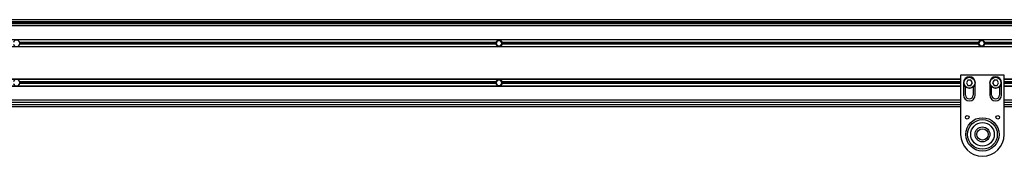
# Model space of a CAD drawing. Header units: millimetres. Extents: x 0 to 420, y 0 to 297.
# Tile 10 of 15: x 89 to 141, y 213 to 220. Entities that reach past the tile are written whole.
import ezdxf

# ---------------------------------------------------------------- set-up
doc = ezdxf.new("R2010")
doc.units = ezdxf.units.MM

msp = doc.modelspace()

# ---------------------------------------------------------------- linework, layer by layer
at = {"color": 7, "linetype": 'Continuous', "lineweight": 25}
for p, q in [((219.94508, 220.29089), (58.74263, 220.29089)), ((60.36778, 220.19802), (139.76784, 220.19802)), ((60.36778, 220.12837), (139.76784, 220.12837)), ((209.41701, 220.08194), (70.58299, 220.08194)), ((209.41701, 219.96586), (70.58299, 219.96586)), ((112.28221, 220.12837), (112.3338, 220.08194)), ((112.56596, 220.08194), (112.61756, 220.12837)), ((137.04636, 220.12837), (137.09795, 220.08194)), ((137.33012, 220.08194), (137.38171, 220.12837)), ((139.76784, 220.12837), (139.76784, 220.19802)), ((139.76784, 220.19802), (140, 220.19802)), ((140, 220.12837), (139.76784, 220.12837)), ((140, 220.12837), (140, 220.19802)), ((140, 220.19802), (140.23216, 220.19802)), ((140, 220.19802), (140, 220.12837)), ((140.23216, 220.12837), (140, 220.12837)), ((140.23216, 220.19802), (140.23216, 220.12837)), ((140.23216, 220.19802), (219.63222, 220.19802)), ((140.23216, 220.12837), (219.63222, 220.12837)), ((209.41701, 219.2299), (72.4403, 219.2299)), ((209.41701, 219.21829), (72.4403, 219.21829)), ((209.41701, 218.85611), (72.4403, 218.85611)), ((209.41701, 218.84451), (72.4403, 218.84451)), ((114.17807, 219.08363), (88.85959, 219.08363)), ((114.17807, 218.99077), (88.85959, 218.99077)), ((114.17177, 219.0372), (88.8659, 219.0372)), ((114.26546, 219.1765), (114.18504, 219.0372)), ((114.18504, 219.0372), (114.26546, 218.8979)), ((114.42631, 219.1765), (114.26546, 219.1765)), ((114.26546, 218.8979), (114.42631, 218.8979)), ((114.50674, 219.0372), (114.42631, 219.1765)), ((114.42631, 218.8979), (114.50674, 219.0372)), ((139.83218, 219.08363), (114.51371, 219.08363)), ((139.83218, 218.99077), (114.51371, 218.99077)), ((139.82588, 219.0372), (114.52001, 219.0372)), ((139.91958, 219.1765), (139.83915, 219.0372)), ((139.83915, 219.0372), (139.91958, 218.8979)), ((140.08042, 219.1765), (139.91958, 219.1765)), ((139.91958, 218.8979), (140.08042, 218.8979)), ((140.16085, 219.0372), (140.08042, 219.1765)), ((140.08042, 218.8979), (140.16085, 219.0372)), ((165.48629, 219.08363), (140.16782, 219.08363)), ((165.48629, 218.99077), (140.16782, 218.99077)), ((165.47999, 219.0372), (140.17412, 219.0372)), ((138.88561, 217.34241), (138.88561, 214.20819)), ((141.20725, 217.34241), (138.88561, 217.34241)), ((141.20725, 214.20819), (141.20725, 217.34241)), ((138.88561, 217.14042), (72.4403, 217.14042)), ((138.88561, 217.12881), (72.4403, 217.12881)), ((138.88561, 216.76664), (72.4403, 216.76664)), ((138.88561, 216.75503), (72.4403, 216.75503)), ((114.17807, 216.99416), (88.85959, 216.99416)), ((114.17807, 216.90129), (88.85959, 216.90129)), ((114.17177, 216.94773), (88.8659, 216.94773)), ((114.26546, 217.08703), (114.18504, 216.94773)), ((114.18504, 216.94773), (114.26546, 216.80843)), ((114.42631, 217.08703), (114.26546, 217.08703)), ((114.26546, 216.80843), (114.42631, 216.80843)), ((114.50674, 216.94773), (114.42631, 217.08703)), ((114.42631, 216.80843), (114.50674, 216.94773)), ((138.88561, 216.99416), (114.51371, 216.99416)), ((138.88561, 216.90129), (114.51371, 216.90129)), ((138.88561, 216.94773), (114.52001, 216.94773)), ((139.03652, 216.94773), (139.03652, 216.29767)), ((139.26952, 217.08703), (139.18909, 216.94773)), ((139.18909, 216.94773), (139.26952, 216.80843)), ((139.43036, 217.08703), (139.26952, 217.08703)), ((139.26952, 216.80843), (139.43036, 216.80843)), ((139.51079, 216.94773), (139.43036, 217.08703)), ((139.43036, 216.80843), (139.51079, 216.94773)), ((139.66336, 216.29767), (139.66336, 216.94773)), ((140.4295, 216.94773), (140.4295, 216.29767)), ((140.6625, 217.08703), (140.58208, 216.94773)), ((140.58208, 216.94773), (140.6625, 216.80843)), ((140.82335, 217.08703), (140.6625, 217.08703)), ((140.6625, 216.80843), (140.82335, 216.80843)), ((140.90377, 216.94773), (140.82335, 217.08703)), ((140.82335, 216.80843), (140.90377, 216.94773)), ((141.05635, 216.29767), (141.05635, 216.94773)), ((209.41701, 217.14042), (141.20725, 217.14042)), ((209.41701, 217.12881), (141.20725, 217.12881)), ((165.48629, 216.99416), (141.20725, 216.99416)), ((165.47999, 216.94773), (141.20725, 216.94773)), ((165.48629, 216.90129), (141.20725, 216.90129)), ((209.41701, 216.76664), (141.20725, 216.76664)), ((209.41701, 216.75503), (141.20725, 216.75503)), ((139.14099, 216.29767), (139.14099, 216.72994)), ((139.55889, 216.72994), (139.55889, 216.29767)), ((140.53398, 216.29767), (140.53398, 216.72994)), ((140.95187, 216.72994), (140.95187, 216.29767)), ((58.74263, 215.78691), (138.88561, 215.78691)), ((58.74263, 215.69404), (138.88561, 215.69404)), ((138.88561, 216.01907), (70.58299, 216.01907)), ((138.88561, 215.90299), (70.58299, 215.90299)), ((209.41701, 216.01907), (141.20725, 216.01907)), ((209.41701, 215.90299), (141.20725, 215.90299)), ((141.20725, 215.78691), (218.13099, 215.78691)), ((141.20725, 215.69404), (219.94508, 215.69404))]:
    msp.add_line(p, q, dxfattribs=at)
for centre, radius in [((139.34994, 216.94773), 0.30181), ((139.34994, 216.94773), 0.28788), ((140.74292, 216.94773), 0.30181), ((140.74292, 216.94773), 0.28788), ((139.23386, 215.11363), 0.09751), ((140.85901, 215.11363), 0.09751), ((140.04643, 214.20819), 0.88588), ((140.04643, 214.20819), 0.88588), ((140.04643, 214.20819), 0.78936), ((140.04643, 214.20819), 0.62684), ((140.04643, 214.20819), 0.39468), ((140.04643, 214.20819), 0.30181)]:
    msp.add_circle(centre, radius, dxfattribs=at)
for centre, radius, start, end in [((88.69178, 219.0372), 0.17412, 15.46601, 164.53399), ((88.69178, 219.0372), 0.17412, 195.46601, 344.53399), ((88.69178, 219.0372), 0.17412, 0, 15.46601), ((88.69178, 219.0372), 0.17412, 344.53399, 0), ((114.34589, 219.0372), 0.17412, 164.53399, 180), ((114.34589, 219.0372), 0.17412, 180, 195.46601), ((114.34589, 219.0372), 0.17412, 15.46601, 164.53399), ((114.34589, 219.0372), 0.17412, 195.46601, 344.53399), ((114.34589, 219.0372), 0.17412, 0, 15.46601), ((114.34589, 219.0372), 0.17412, 344.53399, 0), ((140, 219.0372), 0.17412, 164.53399, 180), ((140, 219.0372), 0.17412, 180, 195.46601), ((140, 219.0372), 0.17412, 15.46601, 164.53399), ((140, 219.0372), 0.17412, 195.46601, 344.53399), ((140, 219.0372), 0.17412, 0, 15.46601), ((140, 219.0372), 0.17412, 344.53399, 0), ((139.34994, 216.94773), 0.31342, 0, 180), ((140.74292, 216.94773), 0.31342, 0, 180), ((88.69178, 216.94773), 0.17412, 15.46601, 164.53399), ((88.69178, 216.94773), 0.17412, 195.46601, 344.53399), ((88.69178, 216.94773), 0.17412, 0, 15.46601), ((88.69178, 216.94773), 0.17412, 344.53399, 0), ((114.34589, 216.94773), 0.17412, 164.53399, 180), ((114.34589, 216.94773), 0.17412, 180, 195.46601), ((114.34589, 216.94773), 0.17412, 15.46601, 164.53399), ((114.34589, 216.94773), 0.17412, 195.46601, 344.53399), ((114.34589, 216.94773), 0.17412, 0, 15.46601), ((114.34589, 216.94773), 0.17412, 344.53399, 0), ((139.34994, 216.29767), 0.31342, 180, 0), ((139.34994, 216.29767), 0.20895, 180, 0), ((140.74292, 216.29767), 0.31342, 180, 0), ((140.74292, 216.29767), 0.20895, 180, 0), ((140.04643, 214.20819), 1.16082, 180, 0)]:
    msp.add_arc(centre, radius, start, end, dxfattribs=at)

doc.saveas('drawing.dxf')
